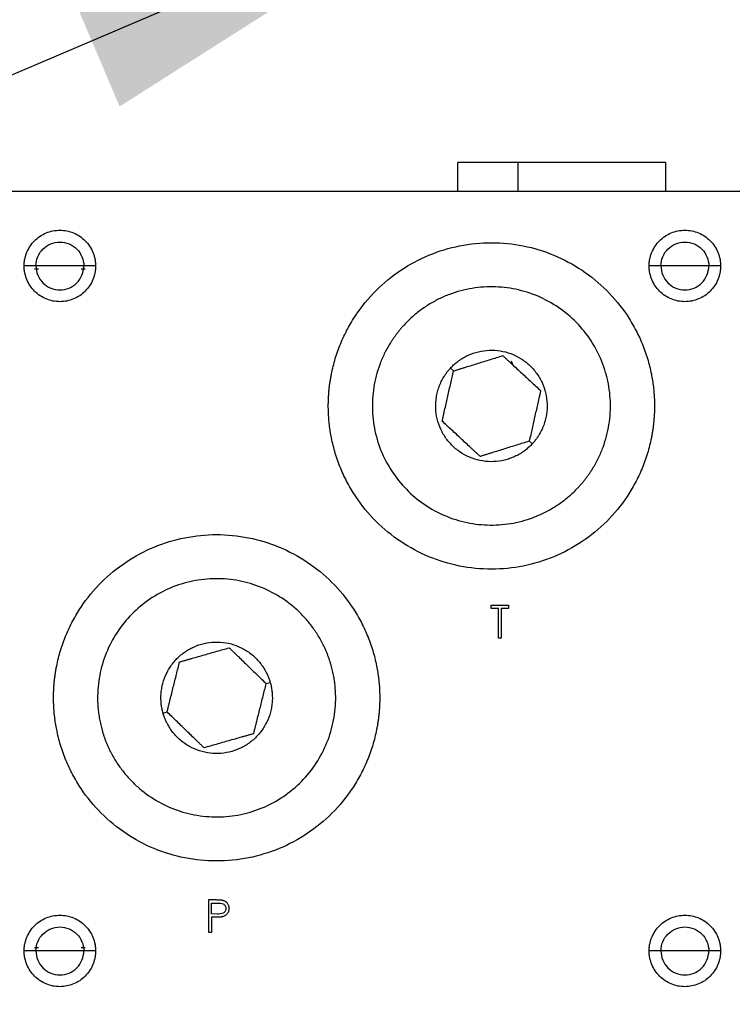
# Model space of a CAD drawing. Header units: inches. Extents: x 3 to 150, y 3 to 116.
# Tile 20 of 58: x 37.96 to 40.95, y 92.1 to 96.24. Entities that reach past the tile are written whole.
import ezdxf

# ---------------------------------------------------------------- set-up
doc = ezdxf.new("R2010")
doc.units = ezdxf.units.IN
doc.header["$LTSCALE"] = 14
doc.header["$MEASUREMENT"] = 0
doc.layers.add('TEXT', color=140, linetype='Continuous', lineweight=25)
doc.dimstyles.new('SLDDIMSTYLE3', dxfattribs={"dimtxt": 0.18, "dimasz": 1.82, "dimexe": 0, "dimexo": 0.0625, "dimgap": 0, "dimtad": 0, "dimtih": 1, "dimtoh": 1, "dimdec": 0, "dimrnd": 1e-09, "dimzin": 0, "dimdsep": 46, "dimtxsty": 'Standard', "dimsah": 1, "dimcen": 0.09, "dimadec": 0, "dimazin": 0, "dimtfac": 1.82, "dimtdec": 0, "dimtofl": 0, "dimtmove": 0, "dimatfit": 3, "dimfxl": 0, "dimfrac": 2, "dimtolj": 1, "dimtzin": 0, "dimarcsym": 0})

msp = doc.modelspace()

# ---------------------------------------------------------------- linework, layer by layer
for p, q in [((39.7979, 95.6379), (39.7979, 95.5159)), ((40.0517, 95.6379), (40.0517, 95.5159)), ((40.6729, 95.5159), (40.6729, 95.6379)), ((41.0654, 95.5159), (37.8154, 95.5159)), ((38.0274, 95.2034), (37.9779, 95.2034)), ((38.0216, 95.1909), (38.0383, 95.1909)), ((38.1279, 95.2034), (38.0274, 95.2034)), ((38.2284, 95.2034), (38.1279, 95.2034)), ((38.2175, 95.1909), (38.2342, 95.1909)), ((38.2779, 95.2034), (38.2284, 95.2034)), ((40.6524, 95.2034), (40.6029, 95.2034)), ((40.7529, 95.2034), (40.6524, 95.2034)), ((40.8534, 95.2034), (40.7529, 95.2034)), ((40.9029, 95.2034), (40.8534, 95.2034)), ((40.03, 94.7884), (40.0254, 94.8041)), ((39.7686, 94.7747), (39.7814, 94.7629)), ((40.0993, 94.4689), (40.1122, 94.457)), ((39.9395, 93.7793), (40.0119, 93.7793)), ((39.9395, 93.7652), (39.9395, 93.7793)), ((40.0119, 93.7793), (40.0119, 93.7652)), ((39.9695, 93.7652), (39.9395, 93.7652)), ((39.9695, 93.6415), (39.9695, 93.7652)), ((40.0119, 93.7652), (39.9819, 93.7652)), ((39.9819, 93.7652), (39.9819, 93.6415)), ((39.9819, 93.6415), (39.9695, 93.6415)), ((38.9946, 93.4502), (39.0114, 93.4549)), ((38.5613, 93.3268), (38.5781, 93.3316)), ((38.753, 92.5437), (38.78, 92.5437)), ((38.753, 92.4059), (38.753, 92.5437)), ((38.7654, 92.4836), (38.7654, 92.5295)), ((38.7654, 92.5295), (38.7906, 92.5295)), ((38.7895, 92.4833), (38.7654, 92.4836)), ((38.7654, 92.4695), (38.7654, 92.4059)), ((38.7752, 92.4695), (38.7654, 92.4695)), ((38.7654, 92.4059), (38.753, 92.4059)), ((38.0274, 92.3284), (37.9779, 92.3284)), ((38.0383, 92.3409), (38.0216, 92.3409)), ((38.1279, 92.3284), (38.0274, 92.3284)), ((38.2284, 92.3284), (38.1279, 92.3284)), ((38.2342, 92.3409), (38.2175, 92.3409)), ((38.2779, 92.3284), (38.2284, 92.3284)), ((40.6524, 92.3284), (40.6029, 92.3284)), ((40.7529, 92.3284), (40.6524, 92.3284)), ((40.8534, 92.3284), (40.7529, 92.3284)), ((40.9029, 92.3284), (40.8534, 92.3284))]:
    msp.add_line(p, q)
for points, knots in [([(40.0517, 95.6379), (40.0264, 95.6379), (39.9758, 95.6379), (39.9118, 95.6379), (39.8595, 95.6379), (39.8224, 95.6379), (39.8008, 95.6379), (39.7997, 95.6379), (39.7993, 95.6379)], [0, 0, 0, 0, 0.172594, 0.345188, 0.517783, 0.690377, 0.862971, 1, 1, 1, 1]), ([(40.6715, 95.6379), (40.6719, 95.6379), (40.6744, 95.6379), (40.6625, 95.6379), (40.6353, 95.6379), (40.5912, 95.6379), (40.5339, 95.6379), (40.465, 95.6379), (40.3873, 95.6379), (40.3037, 95.6379), (40.2176, 95.6379), (40.1317, 95.6379), (40.0784, 95.6379), (40.0517, 95.6379)], [0, 0, 0, 0, 0.02019, 0.118171, 0.216152, 0.314133, 0.412114, 0.510095, 0.608076, 0.706057, 0.804038, 0.902019, 1, 1, 1, 1]), ([(37.9779, 95.2034), (37.9779, 95.2058), (37.978, 95.2108), (37.9785, 95.2181), (37.9794, 95.2254), (37.9807, 95.2326), (37.9823, 95.2398), (37.9842, 95.2469), (37.9866, 95.2539), (37.9919, 95.2676), (38.0023, 95.2873), (38.0211, 95.3101), (38.044, 95.3289), (38.0701, 95.3428), (38.0984, 95.3515), (38.1279, 95.3543), (38.1573, 95.3515), (38.1856, 95.3428), (38.2118, 95.3289), (38.2346, 95.3101), (38.2534, 95.2873), (38.265, 95.2655), (38.2717, 95.247), (38.2752, 95.2327), (38.2775, 95.2181), (38.2777, 95.2083), (38.2779, 95.2034)], [0, 0, 0, 0, 0.015771, 0.03143, 0.047014, 0.062561, 0.07811, 0.093698, 0.109364, 0.125146, 0.187601, 0.250103, 0.312559, 0.375061, 0.437516, 0.500018, 0.562474, 0.624976, 0.687431, 0.749933, 0.812389, 0.874891, 0.906312, 0.937434, 0.968561, 1, 1, 1, 1]), ([(40.6029, 95.2034), (40.6029, 95.2058), (40.603, 95.2108), (40.6035, 95.2181), (40.6044, 95.2254), (40.6057, 95.2326), (40.6073, 95.2398), (40.6092, 95.2469), (40.6116, 95.2539), (40.6169, 95.2676), (40.6273, 95.2873), (40.6461, 95.3101), (40.669, 95.3289), (40.6951, 95.3428), (40.7234, 95.3515), (40.7529, 95.3543), (40.7823, 95.3515), (40.8106, 95.3428), (40.8368, 95.3289), (40.8596, 95.3101), (40.8784, 95.2873), (40.89, 95.2655), (40.8967, 95.247), (40.9002, 95.2327), (40.9025, 95.2181), (40.9027, 95.2083), (40.9029, 95.2034)], [0, 0, 0, 0, 0.015771, 0.03143, 0.047014, 0.062561, 0.07811, 0.093698, 0.109364, 0.125146, 0.187601, 0.250103, 0.312559, 0.375061, 0.437516, 0.500018, 0.562474, 0.624976, 0.687431, 0.749933, 0.812389, 0.874891, 0.906312, 0.937434, 0.968561, 1, 1, 1, 1]), ([(38.0274, 95.2034), (38.0274, 95.2165), (38.03, 95.2297), (38.0401, 95.254), (38.0475, 95.2651), (38.0661, 95.2837), (38.0773, 95.2912), (38.1016, 95.3013), (38.1147, 95.3039), (38.141, 95.3039), (38.1542, 95.3013), (38.1785, 95.2912), (38.1896, 95.2837), (38.2082, 95.2651), (38.2157, 95.254), (38.2258, 95.2297), (38.2284, 95.2165), (38.2284, 95.2034)], [0, 0, 0, 0, 0.125, 0.125, 0.25, 0.25, 0.375, 0.375, 0.5, 0.5, 0.625, 0.625, 0.75, 0.75, 0.875, 0.875, 1, 1, 1, 1]), ([(39.2554, 94.6159), (39.2554, 94.6215), (39.2555, 94.6327), (39.2561, 94.6495), (39.2572, 94.6663), (39.2586, 94.683), (39.2604, 94.6997), (39.2627, 94.7164), (39.2654, 94.733), (39.2715, 94.766), (39.2838, 94.815), (39.3065, 94.8784), (39.3353, 94.9393), (39.3814, 95.0162), (39.4529, 95.1034), (39.5574, 95.1891), (39.6765, 95.2528), (39.8059, 95.292), (39.9404, 95.3053), (40.0749, 95.292), (40.2042, 95.2528), (40.3234, 95.1891), (40.4279, 95.1034), (40.4993, 95.0162), (40.5455, 94.9393), (40.5742, 94.8784), (40.5969, 94.815), (40.61, 94.7628), (40.6171, 94.723), (40.6208, 94.6964), (40.6234, 94.6696), (40.6251, 94.6428), (40.6253, 94.6249), (40.6254, 94.6159)], [0, 0, 0, 0, 0.0078364, 0.015659, 0.0234725, 0.0312815, 0.0390909, 0.0469053, 0.0547294, 0.0625681, 0.0938353, 0.1251126, 0.1563798, 0.1876571, 0.2501259, 0.3125947, 0.3750636, 0.4375324, 0.5000012, 0.56247, 0.6249388, 0.6874076, 0.7498765, 0.8123453, 0.8436125, 0.8748898, 0.906157, 0.9374343, 0.9499652, 0.9624679, 0.9749616, 0.9874659, 1, 1, 1, 1]), ([(40.6524, 95.2034), (40.6524, 95.2165), (40.655, 95.2297), (40.6651, 95.254), (40.6725, 95.2651), (40.6911, 95.2837), (40.7023, 95.2912), (40.7266, 95.3013), (40.7397, 95.3039), (40.766, 95.3039), (40.7792, 95.3013), (40.8035, 95.2912), (40.8146, 95.2837), (40.8332, 95.2651), (40.8407, 95.254), (40.8508, 95.2297), (40.8534, 95.2165), (40.8534, 95.2034)], [0, 0, 0, 0, 0.125, 0.125, 0.25, 0.25, 0.375, 0.375, 0.5, 0.5, 0.625, 0.625, 0.75, 0.75, 0.875, 0.875, 1, 1, 1, 1]), ([(38.2779, 95.2034), (38.2778, 95.2009), (38.2778, 95.196), (38.2772, 95.1886), (38.2763, 95.1813), (38.2751, 95.1741), (38.2735, 95.1669), (38.2715, 95.1599), (38.2692, 95.1529), (38.2639, 95.1391), (38.2534, 95.1195), (38.2346, 95.0966), (38.2118, 95.0778), (38.1856, 95.0639), (38.1573, 95.0553), (38.1279, 95.0524), (38.0984, 95.0553), (38.0701, 95.0639), (38.044, 95.0778), (38.0212, 95.0966), (38.0023, 95.1195), (37.9907, 95.1413), (37.9841, 95.1598), (37.9805, 95.1741), (37.9783, 95.1886), (37.978, 95.1984), (37.9779, 95.2034)], [0, 0, 0, 0, 0.015771, 0.03143, 0.047014, 0.062561, 0.07811, 0.093698, 0.109364, 0.125146, 0.187601, 0.250103, 0.312559, 0.375061, 0.437516, 0.500018, 0.562474, 0.624976, 0.687431, 0.749933, 0.812389, 0.874891, 0.906312, 0.937434, 0.968561, 1, 1, 1, 1]), ([(38.0274, 95.2034), (38.0274, 95.1902), (38.03, 95.1771), (38.0401, 95.1528), (38.0475, 95.1416), (38.0661, 95.123), (38.0773, 95.1156), (38.1016, 95.1055), (38.1147, 95.1029), (38.141, 95.1029), (38.1542, 95.1055), (38.1785, 95.1156), (38.1896, 95.123), (38.2082, 95.1416), (38.2157, 95.1528), (38.2258, 95.1771), (38.2284, 95.1902), (38.2284, 95.2034)], [0, 0, 0, 0, 0.125, 0.125, 0.25, 0.25, 0.375, 0.375, 0.5, 0.5, 0.625, 0.625, 0.75, 0.75, 0.875, 0.875, 1, 1, 1, 1]), ([(40.9029, 95.2034), (40.9028, 95.2009), (40.9028, 95.196), (40.9022, 95.1886), (40.9013, 95.1813), (40.9001, 95.1741), (40.8985, 95.1669), (40.8965, 95.1599), (40.8942, 95.1529), (40.8889, 95.1391), (40.8784, 95.1195), (40.8596, 95.0966), (40.8368, 95.0778), (40.8106, 95.0639), (40.7823, 95.0553), (40.7529, 95.0524), (40.7234, 95.0553), (40.6951, 95.0639), (40.669, 95.0778), (40.6462, 95.0966), (40.6273, 95.1195), (40.6157, 95.1413), (40.6091, 95.1598), (40.6055, 95.1741), (40.6033, 95.1886), (40.603, 95.1984), (40.6029, 95.2034)], [0, 0, 0, 0, 0.015771, 0.03143, 0.047014, 0.062561, 0.07811, 0.093698, 0.109364, 0.125146, 0.187601, 0.250103, 0.312559, 0.375061, 0.437516, 0.500018, 0.562474, 0.624976, 0.687431, 0.749933, 0.812389, 0.874891, 0.906312, 0.937434, 0.968561, 1, 1, 1, 1]), ([(40.6524, 95.2034), (40.6524, 95.1902), (40.655, 95.1771), (40.6651, 95.1528), (40.6725, 95.1416), (40.6911, 95.123), (40.7023, 95.1156), (40.7266, 95.1055), (40.7397, 95.1029), (40.766, 95.1029), (40.7792, 95.1055), (40.8035, 95.1156), (40.8146, 95.123), (40.8332, 95.1416), (40.8407, 95.1528), (40.8508, 95.1771), (40.8534, 95.1902), (40.8534, 95.2034)], [0, 0, 0, 0, 0.125, 0.125, 0.25, 0.25, 0.375, 0.375, 0.5, 0.5, 0.625, 0.625, 0.75, 0.75, 0.875, 0.875, 1, 1, 1, 1]), ([(40.3075, 94.2764), (40.3106, 94.2799), (40.3169, 94.2868), (40.326, 94.2975), (40.3348, 94.3084), (40.3432, 94.3196), (40.3514, 94.331), (40.3592, 94.3427), (40.373, 94.3644), (40.391, 94.3972), (40.4102, 94.4425), (40.4249, 94.4894), (40.4383, 94.5534), (40.4432, 94.6356), (40.4297, 94.7333), (40.3974, 94.8265), (40.3475, 94.9116), (40.282, 94.9854), (40.2034, 95.0449), (40.1146, 95.088), (40.0192, 95.1129), (39.9207, 95.1187), (39.8392, 95.1074), (39.7764, 95.0891), (39.7308, 95.0707), (39.6872, 95.048), (39.6529, 95.0255), (39.6269, 95.0057), (39.6082, 94.9898), (39.5902, 94.9731), (39.5789, 94.9613), (39.5733, 94.9553)], [0, 0, 0, 0, 0.0089542, 0.0178913, 0.0268184, 0.0357426, 0.0446708, 0.0536102, 0.0625677, 0.0938332, 0.1251124, 0.1563779, 0.1876571, 0.2501261, 0.3125951, 0.3750641, 0.4375331, 0.5000021, 0.5624711, 0.6249401, 0.687409, 0.749878, 0.812347, 0.8436124, 0.8748917, 0.9061571, 0.9374364, 0.9530936, 0.9687147, 0.9843376, 1, 1, 1, 1]), ([(39.5733, 94.9553), (39.5701, 94.9519), (39.5638, 94.9449), (39.5547, 94.9342), (39.546, 94.9233), (39.5375, 94.9121), (39.5294, 94.9007), (39.5215, 94.8891), (39.5078, 94.8674), (39.4898, 94.8345), (39.4706, 94.7893), (39.4558, 94.7424), (39.4424, 94.6783), (39.4375, 94.5962), (39.451, 94.4985), (39.4833, 94.4053), (39.5332, 94.3201), (39.5987, 94.2464), (39.6774, 94.1868), (39.7661, 94.1438), (39.8616, 94.1189), (39.9601, 94.113), (40.0415, 94.1243), (40.1044, 94.1427), (40.15, 94.161), (40.1936, 94.1838), (40.2278, 94.2062), (40.2538, 94.2261), (40.2726, 94.2419), (40.2906, 94.2586), (40.3018, 94.2705), (40.3075, 94.2764)], [0, 0, 0, 0, 0.008954, 0.017891, 0.026818, 0.035743, 0.044671, 0.05361, 0.062568, 0.093833, 0.125112, 0.156378, 0.187657, 0.250126, 0.312595, 0.375064, 0.437533, 0.500002, 0.562471, 0.62494, 0.687409, 0.749878, 0.812347, 0.843612, 0.874892, 0.906157, 0.937436, 0.953094, 0.968715, 0.984338, 1, 1, 1, 1]), ([(39.7686, 94.7747), (39.7707, 94.777), (39.7749, 94.7814), (39.7815, 94.7878), (39.7884, 94.7939), (39.7955, 94.7997), (39.8065, 94.808), (39.8219, 94.8181), (39.8423, 94.8287), (39.8636, 94.8373), (39.893, 94.8459), (39.9312, 94.8512), (39.9772, 94.8485), (40.0219, 94.8368), (40.0635, 94.8167), (40.1003, 94.7888), (40.1309, 94.7543), (40.1543, 94.7144), (40.1694, 94.6708), (40.1757, 94.6251), (40.1734, 94.5867), (40.1672, 94.5567), (40.1603, 94.5347), (40.1512, 94.5136), (40.1414, 94.4956), (40.1316, 94.4807), (40.1224, 94.4685), (40.1156, 94.4608), (40.1122, 94.457)], [0, 0, 0, 0, 0.012528, 0.025029, 0.037523, 0.050029, 0.062566, 0.093824, 0.125111, 0.156369, 0.187656, 0.250126, 0.312595, 0.375065, 0.437534, 0.500003, 0.562473, 0.624942, 0.687412, 0.749881, 0.812351, 0.843608, 0.874896, 0.906153, 0.937441, 0.958302, 0.979125, 1, 1, 1, 1]), ([(39.7814, 94.7629), (39.7858, 94.7642), (39.7945, 94.7669), (39.8074, 94.7709), (39.82, 94.7748), (39.8371, 94.7801), (39.8586, 94.7868), (39.8847, 94.7949), (39.9108, 94.803), (39.9366, 94.811), (39.9626, 94.8191), (39.9795, 94.8243), (39.9882, 94.827)], [0, 0, 0, 0, 0.065155, 0.128453, 0.189947, 0.249698, 0.376551, 0.499064, 0.622647, 0.749705, 0.870746, 1, 1, 1, 1]), ([(39.9882, 94.827), (39.9916, 94.8239), (39.9982, 94.8178), (40.0081, 94.8086), (40.0178, 94.7996), (40.0309, 94.7875), (40.0475, 94.7722), (40.0676, 94.7536), (40.0877, 94.735), (40.1075, 94.7167), (40.1274, 94.6983), (40.1404, 94.6863), (40.1472, 94.68)], [0, 0, 0, 0, 0.065279, 0.1284976, 0.1897089, 0.2489714, 0.3760854, 0.4998809, 0.6227936, 0.7491482, 0.870451, 1, 1, 1, 1]), ([(40.1122, 94.457), (40.1101, 94.4548), (40.1059, 94.4503), (40.0992, 94.444), (40.0924, 94.4379), (40.0853, 94.432), (40.0743, 94.4237), (40.0589, 94.4136), (40.0385, 94.403), (40.0171, 94.3944), (39.9877, 94.3858), (39.9496, 94.3805), (39.9035, 94.3833), (39.8588, 94.3949), (39.8173, 94.4151), (39.7805, 94.443), (39.7498, 94.4775), (39.7265, 94.5173), (39.7114, 94.5609), (39.705, 94.6067), (39.7073, 94.6451), (39.7136, 94.6751), (39.7205, 94.697), (39.7295, 94.7182), (39.7393, 94.7361), (39.7492, 94.751), (39.7584, 94.7633), (39.7652, 94.7709), (39.7686, 94.7747)], [0, 0, 0, 0, 0.012528, 0.025029, 0.037523, 0.050029, 0.062566, 0.093824, 0.125111, 0.156369, 0.187656, 0.250126, 0.312595, 0.375065, 0.437534, 0.500003, 0.562473, 0.624942, 0.687412, 0.749881, 0.812351, 0.843608, 0.874896, 0.906153, 0.937441, 0.958302, 0.979125, 1, 1, 1, 1]), ([(39.7336, 94.5517), (39.7346, 94.5562), (39.7366, 94.565), (39.7396, 94.5782), (39.7425, 94.5911), (39.7465, 94.6086), (39.7514, 94.6305), (39.7575, 94.6572), (39.7635, 94.6838), (39.7695, 94.7102), (39.7755, 94.7367), (39.7794, 94.7539), (39.7814, 94.7629)], [0, 0, 0, 0, 0.065155, 0.128453, 0.189947, 0.249698, 0.376551, 0.499064, 0.622647, 0.749705, 0.870746, 1, 1, 1, 1]), ([(40.1472, 94.68), (40.1461, 94.6756), (40.1441, 94.6667), (40.1411, 94.6535), (40.1382, 94.6406), (40.1343, 94.6232), (40.1293, 94.6012), (40.1233, 94.5746), (40.1172, 94.5479), (40.1113, 94.5215), (40.1053, 94.4951), (40.1014, 94.4778), (40.0993, 94.4689)], [0, 0, 0, 0, 0.0651549, 0.1284526, 0.1899471, 0.2496978, 0.3765513, 0.4990643, 0.6226473, 0.749705, 0.8707459, 1, 1, 1, 1]), ([(40.6254, 94.6159), (40.6253, 94.6103), (40.6253, 94.599), (40.6246, 94.5822), (40.6236, 94.5655), (40.6222, 94.5487), (40.6203, 94.532), (40.618, 94.5154), (40.6154, 94.4988), (40.6092, 94.4657), (40.5969, 94.4167), (40.5742, 94.3533), (40.5455, 94.2924), (40.4993, 94.2155), (40.4279, 94.1284), (40.3234, 94.0426), (40.2042, 93.9789), (40.0749, 93.9397), (39.9404, 93.9265), (39.8059, 93.9397), (39.6765, 93.9789), (39.5574, 94.0426), (39.4529, 94.1284), (39.3814, 94.2155), (39.3353, 94.2924), (39.3065, 94.3533), (39.2838, 94.4167), (39.2707, 94.469), (39.2636, 94.5087), (39.2599, 94.5353), (39.2573, 94.5621), (39.2557, 94.5889), (39.2555, 94.6069), (39.2554, 94.6159)], [0, 0, 0, 0, 0.007836, 0.015659, 0.023472, 0.031282, 0.039091, 0.046905, 0.054729, 0.062568, 0.093835, 0.125113, 0.15638, 0.187657, 0.250126, 0.312595, 0.375064, 0.437532, 0.500001, 0.56247, 0.624939, 0.687408, 0.749876, 0.812345, 0.843612, 0.87489, 0.906157, 0.937434, 0.949965, 0.962468, 0.974962, 0.987466, 1, 1, 1, 1]), ([(39.8926, 94.4047), (39.8892, 94.4079), (39.8824, 94.4141), (39.8725, 94.4233), (39.8627, 94.4323), (39.8496, 94.4444), (39.8331, 94.4597), (39.813, 94.4783), (39.7929, 94.4969), (39.7731, 94.5152), (39.7532, 94.5336), (39.7403, 94.5455), (39.7336, 94.5517)], [0, 0, 0, 0, 0.065798, 0.129507, 0.191181, 0.25088, 0.377138, 0.500147, 0.623846, 0.751057, 0.87146, 1, 1, 1, 1]), ([(39.8926, 94.4047), (39.8969, 94.4061), (39.9055, 94.4087), (39.9184, 94.4127), (39.9311, 94.4167), (39.9482, 94.422), (39.9699, 94.4287), (39.9961, 94.4368), (40.0223, 94.445), (40.0481, 94.453), (40.0739, 94.461), (40.0907, 94.4662), (40.0993, 94.4689)], [0, 0, 0, 0, 0.06467, 0.127706, 0.189457, 0.250318, 0.376533, 0.500957, 0.624611, 0.75033, 0.872701, 1, 1, 1, 1]), ([(38.1014, 93.3909), (38.1014, 93.3965), (38.1015, 93.4077), (38.1021, 93.4245), (38.1032, 93.4413), (38.1046, 93.458), (38.1064, 93.4747), (38.1087, 93.4914), (38.1114, 93.508), (38.1175, 93.541), (38.1298, 93.59), (38.1525, 93.6534), (38.1813, 93.7143), (38.2274, 93.7912), (38.2989, 93.8784), (38.4034, 93.9641), (38.5225, 94.0278), (38.6519, 94.067), (38.7864, 94.0803), (38.9209, 94.067), (39.0502, 94.0278), (39.1694, 93.9641), (39.2739, 93.8784), (39.3453, 93.7912), (39.3915, 93.7143), (39.4202, 93.6534), (39.4429, 93.59), (39.456, 93.5378), (39.4631, 93.498), (39.4668, 93.4714), (39.4694, 93.4446), (39.4711, 93.4178), (39.4713, 93.3999), (39.4714, 93.3909)], [0, 0, 0, 0, 0.0078364, 0.015659, 0.0234725, 0.0312815, 0.0390909, 0.0469053, 0.0547294, 0.0625681, 0.0938353, 0.1251126, 0.1563798, 0.1876571, 0.2501259, 0.3125947, 0.3750636, 0.4375324, 0.5000012, 0.56247, 0.6249388, 0.6874076, 0.7498765, 0.8123453, 0.8436125, 0.8748898, 0.906157, 0.9374343, 0.9499652, 0.9624679, 0.9749616, 0.9874659, 1, 1, 1, 1]), ([(39.2673, 93.5278), (39.2659, 93.5323), (39.2633, 93.5413), (39.2589, 93.5546), (39.2541, 93.5677), (39.249, 93.5808), (39.2435, 93.5937), (39.2376, 93.6064), (39.2262, 93.6295), (39.2075, 93.6619), (39.1789, 93.7019), (39.1465, 93.7389), (39.0988, 93.7837), (39.0312, 93.8305), (38.9407, 93.8698), (38.8443, 93.8908), (38.7457, 93.8924), (38.6486, 93.8749), (38.5568, 93.8387), (38.4739, 93.7853), (38.4029, 93.7167), (38.3467, 93.6357), (38.3139, 93.5602), (38.2969, 93.497), (38.2889, 93.4485), (38.2856, 93.3995), (38.287, 93.3585), (38.2904, 93.326), (38.2942, 93.3017), (38.2991, 93.2777), (38.3034, 93.2619), (38.3055, 93.254)], [0, 0, 0, 0, 0.008954, 0.017891, 0.026818, 0.035743, 0.044671, 0.05361, 0.062568, 0.093833, 0.125112, 0.156378, 0.187657, 0.250126, 0.312595, 0.375064, 0.437533, 0.500002, 0.562471, 0.62494, 0.687409, 0.749878, 0.812347, 0.843612, 0.874892, 0.906157, 0.937436, 0.953094, 0.968715, 0.984338, 1, 1, 1, 1]), ([(38.5613, 93.3268), (38.5605, 93.3298), (38.5589, 93.3357), (38.5569, 93.3446), (38.5553, 93.3537), (38.554, 93.3628), (38.5526, 93.3765), (38.552, 93.3949), (38.5536, 93.4178), (38.5573, 93.4405), (38.5653, 93.4701), (38.5806, 93.5054), (38.6069, 93.5434), (38.6401, 93.5755), (38.6789, 93.6004), (38.7219, 93.6174), (38.7673, 93.6256), (38.8135, 93.6248), (38.8586, 93.615), (38.9009, 93.5966), (38.9326, 93.5747), (38.9549, 93.5537), (38.9701, 93.5364), (38.9835, 93.5177), (38.9937, 93.5), (39.0013, 93.4838), (39.007, 93.4696), (39.0099, 93.4598), (39.0114, 93.4549)], [0, 0, 0, 0, 0.012528, 0.025029, 0.037523, 0.050029, 0.062566, 0.093824, 0.125111, 0.156369, 0.187656, 0.250126, 0.312595, 0.375065, 0.437534, 0.500003, 0.562473, 0.624942, 0.687412, 0.749881, 0.812351, 0.843608, 0.874896, 0.906153, 0.937441, 0.958302, 0.979125, 1, 1, 1, 1]), ([(38.6309, 93.5416), (38.6353, 93.5428), (38.6441, 93.5453), (38.6571, 93.549), (38.6697, 93.5526), (38.6869, 93.5575), (38.7086, 93.5637), (38.7349, 93.5712), (38.7612, 93.5787), (38.7872, 93.586), (38.8133, 93.5935), (38.8303, 93.5983), (38.8392, 93.6008)], [0, 0, 0, 0, 0.065279, 0.128498, 0.189709, 0.248971, 0.376085, 0.499881, 0.622794, 0.749148, 0.870451, 1, 1, 1, 1]), ([(38.8392, 93.6008), (38.8425, 93.5976), (38.849, 93.5913), (38.8587, 93.5819), (38.8682, 93.5727), (38.881, 93.5603), (38.8972, 93.5446), (38.9168, 93.5256), (38.9364, 93.5066), (38.9558, 93.4877), (38.9753, 93.4688), (38.988, 93.4565), (38.9946, 93.4502)], [0, 0, 0, 0, 0.065155, 0.128453, 0.189947, 0.249698, 0.376551, 0.499064, 0.622647, 0.749705, 0.870746, 1, 1, 1, 1]), ([(38.3055, 93.254), (38.3068, 93.2495), (38.3094, 93.2405), (38.3139, 93.2272), (38.3186, 93.214), (38.3238, 93.201), (38.3293, 93.1881), (38.3351, 93.1753), (38.3466, 93.1523), (38.3652, 93.1198), (38.3939, 93.0799), (38.4262, 93.0429), (38.474, 92.9981), (38.5416, 92.9512), (38.6321, 92.9119), (38.7285, 92.891), (38.8271, 92.8893), (38.9242, 92.9069), (39.0159, 92.9431), (39.0989, 92.9965), (39.1698, 93.065), (39.226, 93.1461), (39.2588, 93.2215), (39.2758, 93.2847), (39.2838, 93.3332), (39.2871, 93.3823), (39.2858, 93.4232), (39.2824, 93.4558), (39.2786, 93.48), (39.2737, 93.5041), (39.2694, 93.5199), (39.2673, 93.5278)], [0, 0, 0, 0, 0.008954, 0.017891, 0.026818, 0.035743, 0.044671, 0.05361, 0.062568, 0.093833, 0.125112, 0.156378, 0.187657, 0.250126, 0.312595, 0.375064, 0.437533, 0.500002, 0.562471, 0.62494, 0.687409, 0.749878, 0.812347, 0.843612, 0.874892, 0.906157, 0.937436, 0.953094, 0.968715, 0.984338, 1, 1, 1, 1]), ([(38.5781, 93.3316), (38.5793, 93.336), (38.5815, 93.3448), (38.5848, 93.358), (38.588, 93.3708), (38.5924, 93.3881), (38.5978, 93.4099), (38.6045, 93.4365), (38.6112, 93.463), (38.6178, 93.4892), (38.6244, 93.5155), (38.6287, 93.5327), (38.6309, 93.5416)], [0, 0, 0, 0, 0.065155, 0.128453, 0.189947, 0.249698, 0.376551, 0.499064, 0.622647, 0.749705, 0.870746, 1, 1, 1, 1]), ([(39.0114, 93.4549), (39.0122, 93.452), (39.0139, 93.4461), (39.0158, 93.4371), (39.0175, 93.4281), (39.0187, 93.419), (39.0201, 93.4053), (39.0207, 93.3869), (39.0192, 93.3639), (39.0154, 93.3412), (39.0075, 93.3116), (38.9921, 93.2763), (38.9658, 93.2384), (38.9326, 93.2063), (38.8938, 93.1813), (38.8509, 93.1644), (38.8054, 93.1561), (38.7593, 93.1569), (38.7142, 93.1667), (38.6718, 93.1851), (38.6402, 93.207), (38.6178, 93.228), (38.6027, 93.2453), (38.5893, 93.264), (38.5791, 93.2817), (38.5715, 93.2979), (38.5658, 93.3121), (38.5628, 93.3219), (38.5613, 93.3268)], [0, 0, 0, 0, 0.0125278, 0.025029, 0.0375229, 0.0500289, 0.0625662, 0.0938239, 0.1251113, 0.156369, 0.1876564, 0.2501258, 0.3125952, 0.3750647, 0.4375341, 0.5000035, 0.5624729, 0.6249423, 0.6874117, 0.7498812, 0.8123506, 0.8436083, 0.8748957, 0.9061535, 0.9374408, 0.9583023, 0.9791254, 1, 1, 1, 1]), ([(38.9418, 93.2402), (38.9429, 93.2446), (38.9451, 93.2533), (38.9484, 93.2664), (38.9517, 93.2793), (38.956, 93.2967), (38.9615, 93.3187), (38.9683, 93.3453), (38.9749, 93.3719), (38.9816, 93.3981), (38.9881, 93.4243), (38.9924, 93.4414), (38.9946, 93.4502)], [0, 0, 0, 0, 0.06467, 0.127706, 0.189457, 0.250318, 0.376533, 0.500957, 0.624611, 0.75033, 0.872701, 1, 1, 1, 1]), ([(39.4714, 93.3909), (39.4713, 93.3853), (39.4713, 93.374), (39.4706, 93.3572), (39.4696, 93.3405), (39.4682, 93.3237), (39.4663, 93.307), (39.464, 93.2904), (39.4614, 93.2738), (39.4552, 93.2407), (39.4429, 93.1917), (39.4202, 93.1283), (39.3915, 93.0674), (39.3453, 92.9905), (39.2739, 92.9034), (39.1694, 92.8176), (39.0502, 92.7539), (38.9209, 92.7147), (38.7864, 92.7015), (38.6519, 92.7147), (38.5225, 92.7539), (38.4034, 92.8176), (38.2989, 92.9034), (38.2274, 92.9905), (38.1813, 93.0674), (38.1525, 93.1283), (38.1298, 93.1917), (38.1167, 93.244), (38.1096, 93.2837), (38.1059, 93.3103), (38.1033, 93.3371), (38.1017, 93.3639), (38.1015, 93.3819), (38.1014, 93.3909)], [0, 0, 0, 0, 0.0078364, 0.015659, 0.0234725, 0.0312815, 0.0390909, 0.0469053, 0.0547294, 0.0625681, 0.0938353, 0.1251126, 0.1563798, 0.1876571, 0.2501259, 0.3125947, 0.3750636, 0.4375324, 0.5000012, 0.56247, 0.6249388, 0.6874076, 0.7498765, 0.8123453, 0.8436125, 0.8748898, 0.906157, 0.9374343, 0.9499652, 0.9624679, 0.9749616, 0.9874659, 1, 1, 1, 1]), ([(38.7336, 93.1809), (38.7303, 93.1841), (38.7238, 93.1904), (38.7141, 93.1998), (38.7046, 93.209), (38.6917, 93.2215), (38.6756, 93.2371), (38.656, 93.2562), (38.6363, 93.2752), (38.6169, 93.294), (38.5974, 93.3129), (38.5847, 93.3252), (38.5781, 93.3316)], [0, 0, 0, 0, 0.065155, 0.128453, 0.189947, 0.249698, 0.376551, 0.499064, 0.622647, 0.749705, 0.870746, 1, 1, 1, 1]), ([(38.9418, 93.2402), (38.9374, 93.2389), (38.9286, 93.2364), (38.9155, 93.2327), (38.9027, 93.229), (38.8856, 93.2242), (38.8639, 93.218), (38.8376, 93.2105), (38.8113, 93.203), (38.7853, 93.1956), (38.7593, 93.1882), (38.7423, 93.1834), (38.7336, 93.1809)], [0, 0, 0, 0, 0.065798, 0.129507, 0.191181, 0.25088, 0.377138, 0.500147, 0.623846, 0.751057, 0.87146, 1, 1, 1, 1]), ([(38.78, 92.5437), (38.7822, 92.5437), (38.7864, 92.5436), (38.7919, 92.5435), (38.7964, 92.5433), (38.801, 92.5431), (38.806, 92.5427), (38.8097, 92.5419), (38.8114, 92.5416)], [0, 0, 0, 0, 0.2104945, 0.4000555, 0.522365, 0.6400937, 0.8359006, 1, 1, 1, 1]), ([(38.7906, 92.5295), (38.7945, 92.5295), (38.7985, 92.5294), (38.8063, 92.5286), (38.8103, 92.5279), (38.8173, 92.5242), (38.8203, 92.5213), (38.8233, 92.5163), (38.8241, 92.5144), (38.8252, 92.5106), (38.8253, 92.5086), (38.8254, 92.5067)], [0, 0, 0, 0, 0.25, 0.25, 0.5, 0.5, 0.75, 0.75, 0.875, 0.875, 1, 1, 1, 1]), ([(38.8114, 92.5416), (38.8124, 92.5413), (38.8143, 92.5408), (38.8181, 92.5394), (38.8223, 92.5371), (38.827, 92.5334), (38.8311, 92.5291), (38.8342, 92.5241), (38.8364, 92.5185), (38.8374, 92.5137), (38.8377, 92.5098), (38.8378, 92.5078), (38.8378, 92.5067)], [0, 0, 0, 0, 0.068582, 0.125067, 0.250047, 0.374805, 0.499998, 0.62326, 0.749908, 0.874925, 0.930593, 1, 1, 1, 1]), ([(38.8254, 92.5067), (38.8253, 92.5046), (38.8252, 92.5026), (38.8241, 92.4987), (38.8233, 92.4968), (38.8201, 92.4916), (38.817, 92.4887), (38.8097, 92.4851), (38.8057, 92.4843), (38.7976, 92.4834), (38.7935, 92.4833), (38.7895, 92.4833)], [0, 0, 0, 0, 0.125, 0.125, 0.25, 0.25, 0.5, 0.5, 0.75, 0.75, 1, 1, 1, 1]), ([(38.8378, 92.5067), (38.8377, 92.505), (38.8376, 92.5018), (38.8369, 92.4972), (38.8355, 92.4922), (38.8328, 92.4867), (38.8278, 92.4804), (38.8216, 92.4759), (38.8153, 92.4731), (38.812, 92.4722), (38.8103, 92.4717)], [0, 0, 0, 0, 0.104614, 0.199565, 0.285995, 0.42949, 0.571635, 0.785434, 0.892709, 1, 1, 1, 1]), ([(37.9779, 92.3284), (37.9779, 92.3308), (37.978, 92.3358), (37.9785, 92.3431), (37.9794, 92.3504), (37.9807, 92.3576), (37.9823, 92.3648), (37.9842, 92.3719), (37.9866, 92.3789), (37.9919, 92.3926), (38.0023, 92.4123), (38.0211, 92.4351), (38.044, 92.4539), (38.0701, 92.4678), (38.0984, 92.4765), (38.1279, 92.4793), (38.1573, 92.4765), (38.1856, 92.4678), (38.2118, 92.4539), (38.2346, 92.4351), (38.2534, 92.4123), (38.265, 92.3905), (38.2717, 92.372), (38.2752, 92.3577), (38.2775, 92.3431), (38.2777, 92.3333), (38.2779, 92.3284)], [0, 0, 0, 0, 0.015771, 0.03143, 0.047014, 0.062561, 0.07811, 0.093698, 0.109364, 0.125146, 0.187601, 0.250103, 0.312559, 0.375061, 0.437516, 0.500018, 0.562474, 0.624976, 0.687431, 0.749933, 0.812389, 0.874891, 0.906312, 0.937434, 0.968561, 1, 1, 1, 1]), ([(38.8103, 92.4717), (38.8093, 92.4715), (38.8074, 92.4711), (38.8041, 92.4706), (38.7993, 92.4702), (38.7895, 92.4696), (38.7811, 92.4695), (38.7752, 92.4695)], [0, 0, 0, 0, 0.086315, 0.163264, 0.285723, 0.500003, 1, 1, 1, 1]), ([(40.6029, 92.3284), (40.6029, 92.3308), (40.603, 92.3358), (40.6035, 92.3431), (40.6044, 92.3504), (40.6057, 92.3576), (40.6073, 92.3648), (40.6092, 92.3719), (40.6116, 92.3789), (40.6169, 92.3926), (40.6273, 92.4123), (40.6461, 92.4351), (40.669, 92.4539), (40.6951, 92.4678), (40.7234, 92.4765), (40.7529, 92.4793), (40.7823, 92.4765), (40.8106, 92.4678), (40.8368, 92.4539), (40.8596, 92.4351), (40.8784, 92.4123), (40.89, 92.3905), (40.8967, 92.372), (40.9002, 92.3577), (40.9025, 92.3431), (40.9027, 92.3333), (40.9029, 92.3284)], [0, 0, 0, 0, 0.015771, 0.03143, 0.047014, 0.062561, 0.07811, 0.093698, 0.109364, 0.125146, 0.187601, 0.250103, 0.312559, 0.375061, 0.437516, 0.500018, 0.562474, 0.624976, 0.687431, 0.749933, 0.812389, 0.874891, 0.906312, 0.937434, 0.968561, 1, 1, 1, 1]), ([(38.0274, 92.3284), (38.0274, 92.3415), (38.03, 92.3547), (38.0401, 92.379), (38.0475, 92.3901), (38.0661, 92.4087), (38.0773, 92.4162), (38.1016, 92.4263), (38.1147, 92.4289), (38.141, 92.4289), (38.1542, 92.4263), (38.1785, 92.4162), (38.1896, 92.4087), (38.2082, 92.3901), (38.2157, 92.379), (38.2258, 92.3547), (38.2284, 92.3415), (38.2284, 92.3284)], [0, 0, 0, 0, 0.125, 0.125, 0.25, 0.25, 0.375, 0.375, 0.5, 0.5, 0.625, 0.625, 0.75, 0.75, 0.875, 0.875, 1, 1, 1, 1]), ([(40.6524, 92.3284), (40.6524, 92.3415), (40.655, 92.3547), (40.6651, 92.379), (40.6725, 92.3901), (40.6911, 92.4087), (40.7023, 92.4162), (40.7266, 92.4263), (40.7397, 92.4289), (40.766, 92.4289), (40.7792, 92.4263), (40.8035, 92.4162), (40.8146, 92.4087), (40.8332, 92.3901), (40.8407, 92.379), (40.8508, 92.3547), (40.8534, 92.3415), (40.8534, 92.3284)], [0, 0, 0, 0, 0.125, 0.125, 0.25, 0.25, 0.375, 0.375, 0.5, 0.5, 0.625, 0.625, 0.75, 0.75, 0.875, 0.875, 1, 1, 1, 1]), ([(38.2779, 92.3284), (38.2778, 92.3259), (38.2778, 92.321), (38.2772, 92.3136), (38.2763, 92.3063), (38.2751, 92.2991), (38.2735, 92.2919), (38.2715, 92.2849), (38.2692, 92.2779), (38.2639, 92.2641), (38.2534, 92.2445), (38.2346, 92.2216), (38.2118, 92.2028), (38.1856, 92.1889), (38.1573, 92.1803), (38.1279, 92.1774), (38.0984, 92.1803), (38.0701, 92.1889), (38.044, 92.2028), (38.0212, 92.2216), (38.0023, 92.2445), (37.9907, 92.2663), (37.9841, 92.2848), (37.9805, 92.2991), (37.9783, 92.3136), (37.978, 92.3234), (37.9779, 92.3284)], [0, 0, 0, 0, 0.015771, 0.03143, 0.047014, 0.062561, 0.07811, 0.093698, 0.109364, 0.125146, 0.187601, 0.250103, 0.312559, 0.375061, 0.437516, 0.500018, 0.562474, 0.624976, 0.687431, 0.749933, 0.812389, 0.874891, 0.906312, 0.937434, 0.968561, 1, 1, 1, 1]), ([(38.0274, 92.3284), (38.0274, 92.3152), (38.03, 92.3021), (38.0401, 92.2778), (38.0475, 92.2666), (38.0661, 92.248), (38.0773, 92.2406), (38.1016, 92.2305), (38.1147, 92.2279), (38.141, 92.2279), (38.1542, 92.2305), (38.1785, 92.2406), (38.1896, 92.248), (38.2082, 92.2666), (38.2157, 92.2778), (38.2258, 92.3021), (38.2284, 92.3152), (38.2284, 92.3284)], [0, 0, 0, 0, 0.125, 0.125, 0.25, 0.25, 0.375, 0.375, 0.5, 0.5, 0.625, 0.625, 0.75, 0.75, 0.875, 0.875, 1, 1, 1, 1]), ([(40.9029, 92.3284), (40.9028, 92.3259), (40.9028, 92.321), (40.9022, 92.3136), (40.9013, 92.3063), (40.9001, 92.2991), (40.8985, 92.2919), (40.8965, 92.2849), (40.8942, 92.2779), (40.8889, 92.2641), (40.8784, 92.2445), (40.8596, 92.2216), (40.8368, 92.2028), (40.8106, 92.1889), (40.7823, 92.1803), (40.7529, 92.1774), (40.7234, 92.1803), (40.6951, 92.1889), (40.669, 92.2028), (40.6462, 92.2216), (40.6273, 92.2445), (40.6157, 92.2663), (40.6091, 92.2848), (40.6055, 92.2991), (40.6033, 92.3136), (40.603, 92.3234), (40.6029, 92.3284)], [0, 0, 0, 0, 0.0157714, 0.0314304, 0.0470143, 0.0625614, 0.0781099, 0.0936982, 0.1093644, 0.125146, 0.1876014, 0.2501034, 0.3125588, 0.3750608, 0.4375162, 0.5000183, 0.5624737, 0.6249757, 0.6874311, 0.7499332, 0.8123885, 0.8748906, 0.9063122, 0.9374337, 0.968561, 1, 1, 1, 1]), ([(40.6524, 92.3284), (40.6524, 92.3152), (40.655, 92.3021), (40.6651, 92.2778), (40.6725, 92.2666), (40.6911, 92.248), (40.7023, 92.2406), (40.7266, 92.2305), (40.7397, 92.2279), (40.766, 92.2279), (40.7792, 92.2305), (40.8035, 92.2406), (40.8146, 92.248), (40.8332, 92.2666), (40.8407, 92.2778), (40.8508, 92.3021), (40.8534, 92.3152), (40.8534, 92.3284)], [0, 0, 0, 0, 0.125, 0.125, 0.25, 0.25, 0.375, 0.375, 0.5, 0.5, 0.625, 0.625, 0.75, 0.75, 0.875, 0.875, 1, 1, 1, 1])]:
    msp.add_open_spline(points, degree=3, knots=knots)

# ---------------------------------------------------------------- leaders
at = {"layer": 'TEXT'}
msp.add_leader([(39.9362, 96.8612), (23.2402, 89.7511), (19.7402, 89.7511)], dimstyle='SLDDIMSTYLE3', dxfattribs=at)

doc.saveas('drawing.dxf')
